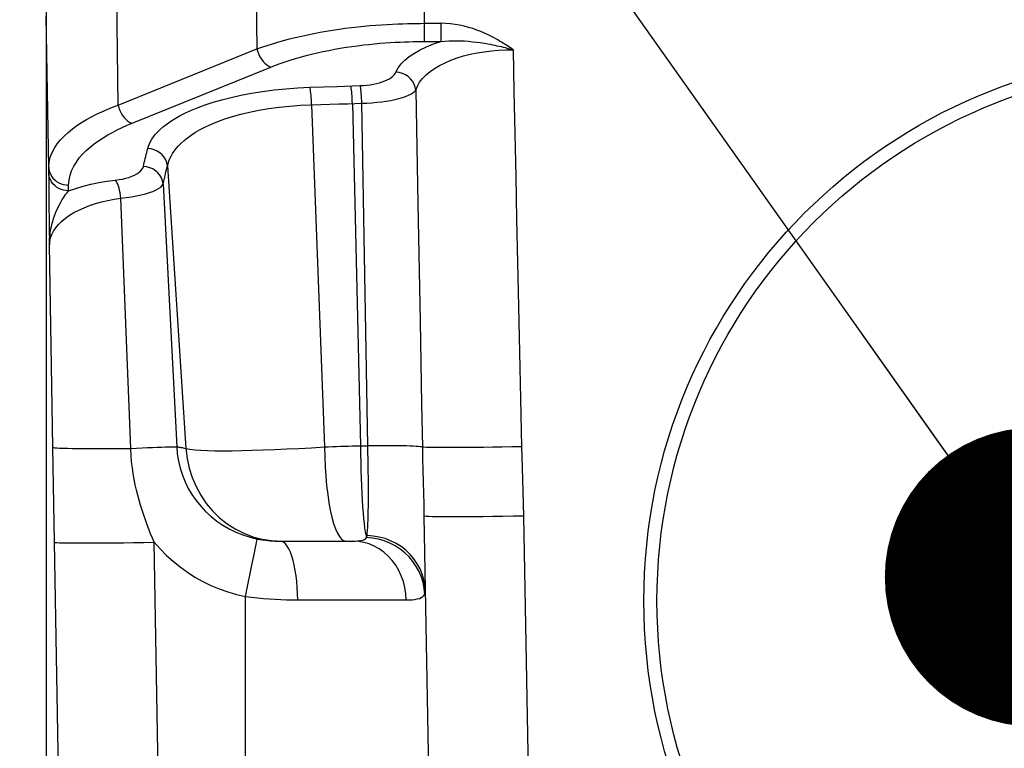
# Model space of a CAD drawing. Header units: millimetres. Extents: x 0 to 420, y 0 to 297.
# Tile 60 of 72: x 308 to 318, y 203 to 210. Entities that reach past the tile are written whole.
import ezdxf

# ---------------------------------------------------------------- set-up
doc = ezdxf.new("R2010")
doc.units = ezdxf.units.MM
doc.header["$LTSCALE"] = 23.1
doc.layers.get('0').update_dxf_attribs({"linetype": 'CONTINUOUS'})
for name, color, linetype in [('COMPONENTS', 7, 'CONTINUOUS'), ('DETAIL', 7, 'CONTINUOUS'), ('DIMENSION', 7, 'CONTINUOUS')]:
    doc.layers.add(name, color=color, linetype=linetype)
doc.styles.get("Standard").update_dxf_attribs({"font": 'arial.ttf'})
doc.dimstyles.new('DIMSTYLE_1', dxfattribs={"dimtxt": 3, "dimasz": 3, "dimexe": 0.18, "dimexo": 0.0625, "dimgap": 0.09, "dimtad": 1, "dimlfac": 5, "dimdsep": 46, "dimtxsty": 'STANDARD', "dimblk": '_FILLED', "dimblk1": '_FILLED', "dimblk2": '_FILLED', "dimcen": 0.09, "dimadec": 0, "dimazin": 0, "dimtp": 0.5, "dimtm": 0.5, "dimtfac": 1, "dimtofl": 0, "dimtmove": 0, "dimatfit": 3, "dimldrblk": '_FILLED', "dimfxl": 1, "dimtolj": 1, "dimarcsym": 0})
doc.dimstyles.get("Standard").update_dxf_attribs({"dimtxt": 3, "dimasz": 3, "dimexe": 0.18, "dimexo": 0.0625, "dimgap": 0.09, "dimtad": 1, "dimdec": 3, "dimdsep": 46, "dimtxsty": 'STANDARD', "dimblk": '_FILLED', "dimblk1": '_FILLED', "dimblk2": '_FILLED', "dimcen": 0.09, "dimadec": 0, "dimazin": 0, "dimtol": 1, "dimtp": 0.001, "dimtm": 0.001, "dimtfac": 1, "dimtdec": 3, "dimtofl": 0, "dimtmove": 0, "dimatfit": 3, "dimldrblk": '_FILLED', "dimfxl": 1, "dimtolj": 1, "dimarcsym": 0})

# ---------------------------------------------------------------- blocks, each defined once
blk = doc.blocks.new('_FILLED')
at = {"color": 0, "linetype": 'BYBLOCK'}
blk.add_solid([(0, 0), (-1, 0.2), (-1, -0.2)], dxfattribs=at)
blk = doc.blocks.new('*D7')
at = {"layer": 'DIMENSION', "color": 2, "linetype": 'CONTINUOUS'}
for p, q in [((302.7823, 227.0418), (302.7823, 234.7326)), ((349.5823, 225.8015), (349.5823, 234.7326)), ((302.7823, 232.7326), (326.1823, 232.7326)), ((349.5823, 232.7326), (326.1823, 232.7326)), ((349.5823, 206.5586), (349.5823, 223.6637)), ((302.7823, 206.5586), (302.7823, 219.5901))]:
    blk.add_line(p, q, dxfattribs=at)
at = {"layer": 'DIMENSION', "color": 2, "linetype": 'CONTINUOUS', "xscale": 3, "yscale": 3, "zscale": 3, "rotation": 180}
blk.add_blockref('_FILLED', (302.7823, 232.7326), dxfattribs=at)
at = {"layer": 'DIMENSION', "color": 2, "linetype": 'CONTINUOUS', "xscale": 3, "yscale": 3, "zscale": 3}
blk.add_blockref('_FILLED', (349.5823, 232.7326), dxfattribs=at)
at = {"layer": 'DIMENSION', "color": 2, "linetype": 'CONTINUOUS', "insert": (326.1823, 236.4826), "char_height": 3, "width": 6.992565, "attachment_point": 2, "line_spacing_factor": 0.9}
blk.add_mtext('234', dxfattribs=at)
blk = doc.blocks.new('*D22')
at = {"layer": 'DIMENSION', "color": 2, "linetype": 'CONTINUOUS'}
for p, q in [((302.7823, 227.0418), (302.7823, 234.7326)), ((349.5823, 225.8015), (349.5823, 234.7326)), ((302.7823, 232.7326), (326.1823, 232.7326)), ((349.5823, 232.7326), (326.1823, 232.7326)), ((349.5823, 206.5586), (349.5823, 223.6637)), ((302.7823, 206.5586), (302.7823, 219.5901))]:
    blk.add_line(p, q, dxfattribs=at)
at = {"layer": 'DIMENSION', "color": 2, "linetype": 'CONTINUOUS', "xscale": 3, "yscale": 3, "zscale": 3, "rotation": 180}
blk.add_blockref('_FILLED', (302.7823, 232.7326), dxfattribs=at)
at = {"layer": 'DIMENSION', "color": 2, "linetype": 'CONTINUOUS', "xscale": 3, "yscale": 3, "zscale": 3}
blk.add_blockref('_FILLED', (349.5823, 232.7326), dxfattribs=at)
at = {"layer": 'DIMENSION', "color": 2, "linetype": 'CONTINUOUS', "insert": (326.1823, 236.4826), "char_height": 3, "width": 6.992565, "attachment_point": 2, "line_spacing_factor": 0.9}
blk.add_mtext('234', dxfattribs=at)

msp = doc.modelspace()

# ---------------------------------------------------------------- linework, layer by layer
at = {"layer": 'COMPONENTS', "color": 9, "linetype": 'CONTINUOUS'}
for p, q in [((312.47641, 211.77351), (312.47641, 209.98601)), ((310.77935, 211.4895), (310.79872, 209.91073)), ((309.40464, 209.34749), (309.38524, 210.92624)), ((308.70872, 208.72647), (308.68229, 210.24059)), ((312.4764, 210.16796), (312.64616, 210.16796)), ((312.64618, 210.16796), (312.64618, 209.98601)), ((312.44218, 209.98599), (312.646, 209.98601)), ((309.40464, 209.34749), (310.79872, 209.91073)), ((309.54532, 209.16553), (310.93943, 209.72879)), ((311.33095, 209.52602), (311.46824, 209.53072)), ((311.46824, 209.53072), (311.60494, 209.53533)), ((311.60494, 209.53533), (311.83551, 209.54295)), ((312.39225, 209.49864), (312.41392, 208.35871)), ((311.34763, 209.35085), (311.43906, 209.35344)), ((311.34763, 209.35085), (311.47635, 205.91821)), ((311.43906, 209.35344), (311.53022, 209.35612)), ((311.53022, 209.35612), (311.62112, 209.3589)), ((311.62112, 209.3589), (311.71175, 209.36177)), ((311.71175, 209.36177), (311.85151, 209.36636)), ((311.75697, 209.36323), (311.83803, 205.92931)), ((311.9115, 205.92936), (311.85151, 209.36636)), ((309.88579, 208.67825), (309.90671, 208.76306)), ((309.90098, 208.73982), (310.08547, 205.90327)), ((308.70872, 208.67015), (308.70872, 208.72647)), ((309.87591, 208.63759), (309.88579, 208.67825)), ((308.90869, 208.48818), (308.90868, 208.54456)), ((309.85677, 208.55723), (309.86623, 208.59725)), ((309.85677, 208.55723), (309.9931, 205.91964)), ((309.86623, 208.59725), (309.87591, 208.63759)), ((309.53127, 205.90427), (309.43317, 208.41535)), ((312.41392, 208.35871), (312.43611, 207.17899)), ((308.74875, 208.17934), (308.75763, 208.20835)), ((308.75116, 205.91525), (308.71611, 207.94474)), ((308.7674, 204.96217), (308.75116, 205.91525)), ((311.83803, 205.92931), (311.9115, 205.92936)), ((313.47528, 205.22423), (313.65195, 195.10308)), ((308.93719, 195.16567), (308.7674, 204.96217)), ((309.93702, 195.16567), (309.76722, 204.96217)), ((310.7509, 204.75021), (310.76938, 204.83886)), ((310.72963, 204.64768), (310.7509, 204.75021)), ((310.70645, 204.53544), (310.72963, 204.64768)), ((310.68229, 204.41802), (310.70645, 204.53544)), ((310.68229, 193.37351), (310.68229, 204.41802)), ((311.20749, 204.38398), (312.29681, 204.38398))]:
    msp.add_line(p, q, dxfattribs=at)
at = {"layer": 'COMPONENTS', "color": 7, "linetype": 'CONTINUOUS'}
for p, q in [((308.68229, 210.28943), (308.68229, 199.15932)), ((308.70888, 208.61803), (308.70916, 208.57331)), ((308.70916, 208.57331), (308.70958, 208.52117)), ((308.70958, 208.52117), (308.71078, 208.39672)), ((308.71078, 208.39672), (308.71384, 208.13024)), ((308.71384, 208.13024), (308.71611, 207.94474)), ((312.47544, 205.22428), (312.67543, 193.76653)), ((311.03321, 204.97351), (311.76104, 204.97351))]:
    msp.add_line(p, q, dxfattribs=at)
at = {"layer": 'COMPONENTS', "color": 9, "linetype": 'CONTINUOUS'}
for points in [[(310.79872, 209.91073), (310.84868, 209.92868), (310.90037, 209.9462), (310.9538, 209.96325), (311.00905, 209.97985), (311.06598, 209.99592), (311.12426, 210.01137), (311.18382, 210.02617), (311.24461, 210.04031), (311.30626, 210.0537), (311.36867, 210.06634), (311.43179, 210.07824), (311.49519, 210.08931), (311.55877, 210.09959), (311.62246, 210.10909), (311.6858, 210.11775), (311.74872, 210.12562), (311.81113, 210.13272), (311.87258, 210.13904), (311.93299, 210.14461), (311.99229, 210.14948), (312.05003, 210.15366), (312.10614, 210.1572), (312.16059, 210.16015), (312.21293, 210.16253), (312.26311, 210.1644), (312.31111, 210.16583), (312.3565, 210.16683), (312.39912, 210.16748), (312.4391, 210.16784), (312.4764, 210.16796)], [(313.15307, 210.0356), (313.11904, 210.05281), (313.08327, 210.06928), (313.04577, 210.085), (313.00641, 210.10021), (312.96532, 210.11467), (312.92285, 210.12767), (312.87891, 210.13919), (312.83359, 210.14925), (312.78759, 210.15722), (312.74113, 210.16289), (312.69399, 210.16647), (312.64616, 210.16796)], [(313.36899, 209.90324), (313.35413, 209.9138), (313.33874, 209.92445), (313.32281, 209.9352), (313.30638, 209.94605), (313.28942, 209.95699), (313.27186, 209.96802), (313.25373, 209.97917), (313.235, 209.9904), (313.21558, 210.00166), (313.19544, 210.01294), (313.1746, 210.02425), (313.15307, 210.0356)], [(310.93943, 209.72879), (310.98516, 209.74677), (311.03247, 209.76427), (311.08136, 209.78128), (311.13197, 209.79786), (311.18415, 209.81395), (311.23751, 209.8294), (311.29207, 209.8442), (311.3478, 209.85834), (311.40425, 209.87175), (311.46142, 209.88438), (311.51929, 209.89627), (311.57734, 209.90736), (311.63557, 209.91764), (311.69398, 209.92712), (311.75199, 209.9358), (311.80961, 209.94367), (311.86683, 209.95075), (311.92311, 209.95709), (311.97843, 209.96267), (312.03279, 209.96751), (312.08568, 209.97171), (312.13708, 209.97526), (312.18699, 209.97817), (312.23494, 209.98058), (312.28091, 209.98247), (312.32492, 209.98386), (312.36651, 209.98489), (312.40555, 209.98562), (312.44218, 209.98599)], [(312.21666, 209.72062), (312.24571, 209.76037), (312.28231, 209.79845), (312.327, 209.83508), (312.37924, 209.87004), (312.43742, 209.90267), (312.50101, 209.93277), (312.57053, 209.96055), (312.646, 209.98601)], [(312.64618, 209.986), (312.6846, 209.98976), (312.72351, 209.99226), (312.76289, 209.99355), (312.80287, 209.99369), (312.84325, 209.99272), (312.88349, 209.99072), (312.92353, 209.98777), (312.96334, 209.98395), (313.0025, 209.97938), (313.04083, 209.97416), (313.0784, 209.96837), (313.11519, 209.96208)], [(313.11519, 209.96208), (313.13895, 209.95771), (313.16225, 209.95318), (313.18508, 209.94851), (313.20741, 209.94375), (313.22924, 209.9389), (313.25061, 209.93397), (313.27151, 209.92896), (313.29193, 209.92391), (313.3119, 209.91882), (313.33141, 209.9137), (313.35043, 209.90852), (313.36899, 209.90324)], [(310.79874, 209.91074), (310.80606, 209.88342), (310.81609, 209.85674), (310.82863, 209.83122), (310.84343, 209.80739), (310.86017, 209.78573), (310.87853, 209.76668), (310.89813, 209.75064), (310.91857, 209.73792), (310.93943, 209.72879)], [(312.39225, 209.49863), (312.40875, 209.5389), (312.43177, 209.57755), (312.46098, 209.61456), (312.49603, 209.65012), (312.53655, 209.68406), (312.58219, 209.71586), (312.6325, 209.74544), (312.68708, 209.77288), (312.7456, 209.79783), (312.80773, 209.82028), (312.87294, 209.84023), (312.94048, 209.85746), (313.00972, 209.87185), (313.08034, 209.88349), (313.15199, 209.89245), (313.22428, 209.89875), (313.29674, 209.90235), (313.36899, 209.90324)], [(313.36899, 209.90324), (313.37818, 209.48365), (313.38738, 209.06008), (313.39658, 208.63254), (313.40575, 208.20337), (313.41492, 207.77023), (313.42424, 207.32609), (313.43375, 206.86862), (313.4434, 206.40015), (313.45319, 205.92069)], [(311.83551, 209.54295), (311.86986, 209.54471), (311.90333, 209.54763), (311.93593, 209.55173), (311.9679, 209.55704), (311.999, 209.56353), (312.02848, 209.57108), (312.0563, 209.57973), (312.0825, 209.58944), (312.1064, 209.60004), (312.12797, 209.61155), (312.14724, 209.62394), (312.16365, 209.63693), (312.17702, 209.65043), (312.18752, 209.66451), (312.21666, 209.72062)], [(312.39227, 209.49865), (312.38681, 209.52909), (312.37614, 209.55857), (312.36056, 209.58628), (312.34048, 209.61149), (312.31646, 209.63349), (312.28914, 209.6517), (312.25927, 209.66562), (312.22766, 209.67487), (312.19517, 209.6792)], [(311.75701, 209.36324), (311.75597, 209.38848), (311.75468, 209.41317), (311.75317, 209.43691), (311.75146, 209.45933), (311.74959, 209.48005), (311.74758, 209.49874), (311.74546, 209.5151), (311.74327, 209.52888), (311.74105, 209.53983)], [(311.85151, 209.36636), (311.85046, 209.3916), (311.84916, 209.4163), (311.84765, 209.44004), (311.84594, 209.46245), (311.84406, 209.48317), (311.84205, 209.50187), (311.83993, 209.51823), (311.83774, 209.532), (311.83551, 209.54295)], [(309.70318, 208.91165), (309.70974, 208.93429), (309.71888, 208.95741), (309.7306, 208.98101), (309.74468, 209.00511), (309.76134, 209.02969), (309.78127, 209.05476), (309.80443, 209.08033), (309.83085, 209.10638), (309.8614, 209.1328), (309.89604, 209.15963), (309.9348, 209.18683), (309.97865, 209.21414), (310.02759, 209.24163), (310.08163, 209.26925), (310.14176, 209.29655), (310.20814, 209.32365), (310.28062, 209.35044), (310.35975, 209.3762), (310.44588, 209.40102), (310.53866, 209.4248), (310.63759, 209.44662), (310.74356, 209.46647), (310.85569, 209.48436), (310.97081, 209.49935), (311.08787, 209.51114), (311.20791, 209.52003), (311.33095, 209.52602)], [(311.34763, 209.35085), (311.34652, 209.37592), (311.34516, 209.40042), (311.34358, 209.42397), (311.3418, 209.44619), (311.33984, 209.46673), (311.33775, 209.48526), (311.33554, 209.50148), (311.33326, 209.51514), (311.33095, 209.52602)], [(311.85151, 209.36636), (311.90266, 209.36834), (311.95319, 209.37142), (312.00271, 209.37561), (312.05082, 209.38093), (312.09717, 209.38734), (312.14146, 209.39475), (312.18334, 209.40318), (312.22244, 209.41261), (312.25842, 209.42285), (312.29097, 209.43393), (312.31976, 209.44583), (312.34452, 209.45827), (312.36499, 209.47117), (312.38096, 209.48462), (312.39225, 209.49864)], [(308.70872, 208.72647), (308.71269, 208.77674), (308.72391, 208.82522), (308.74163, 208.87177), (308.76504, 208.91622), (308.79343, 208.95856), (308.82626, 208.99897), (308.86293, 209.03743), (308.90283, 209.0739), (308.94564, 209.10855), (308.99087, 209.14139), (309.03807, 209.17243), (309.08709, 209.20184), (309.13756, 209.22966), (309.18913, 209.2559), (309.24185, 209.28076), (309.29556, 209.30432), (309.3499, 209.32655), (309.40464, 209.34749)], [(309.40462, 209.34748), (309.41195, 209.32017), (309.42198, 209.29348), (309.43452, 209.26796), (309.44931, 209.24413), (309.46606, 209.22247), (309.48442, 209.20343), (309.50402, 209.18738), (309.52446, 209.17467), (309.54532, 209.16553)], [(309.90671, 208.76306), (309.91439, 208.78681), (309.92417, 208.81104), (309.93617, 208.83568), (309.95057, 208.86074), (309.96765, 208.88628), (309.98762, 208.91227), (310.01066, 208.93864), (310.03713, 208.9654), (310.06726, 208.99249), (310.10129, 209.0198), (310.13964, 209.04729), (310.18258, 209.07485), (310.23033, 209.10233), (310.28336, 209.12961), (310.34201, 209.15655), (310.40639, 209.18291), (310.47673, 209.20839), (310.55329, 209.2328), (310.63601, 209.25584), (310.72452, 209.27707), (310.81917, 209.29632), (310.91936, 209.31324), (311.02295, 209.32728), (311.12887, 209.33824), (311.23725, 209.34613), (311.34763, 209.35085)], [(308.90868, 208.54456), (308.91336, 208.5949), (308.92331, 208.64327), (308.93854, 208.68965), (308.95962, 208.73405), (308.98597, 208.77648), (309.01587, 208.81694), (309.04917, 208.8554), (309.08601, 208.89189), (309.12511, 208.92658), (309.16633, 208.95943), (309.20979, 208.99047), (309.25462, 209.01991), (309.30068, 209.04774), (309.3481, 209.07398), (309.39633, 209.09885), (309.44519, 209.12244), (309.49485, 209.14467), (309.54532, 209.16553)], [(309.65843, 208.7319), (309.66317, 208.75176), (309.66797, 208.77165), (309.67283, 208.79157), (309.67775, 208.81152), (309.68273, 208.83149), (309.68776, 208.85149), (309.69284, 208.87152), (309.69798, 208.89157), (309.70318, 208.91165)], [(309.90098, 208.73982), (309.89479, 208.7695), (309.88357, 208.79805), (309.86763, 208.82471), (309.84738, 208.8488), (309.82335, 208.86967), (309.79618, 208.88678), (309.76656, 208.89969), (309.73529, 208.90805), (309.70318, 208.91165)], [(308.70872, 208.72651), (308.71088, 208.70262), (308.71634, 208.6792), (308.72501, 208.65662), (308.73675, 208.63527), (308.75136, 208.6155), (308.7686, 208.59764), (308.78818, 208.582), (308.80977, 208.56882), (308.83302, 208.55834), (308.85753, 208.55073), (308.88289, 208.54611), (308.90868, 208.54456)], [(308.90869, 208.4882), (308.88289, 208.48975), (308.85753, 208.49437), (308.83302, 208.50199), (308.80977, 208.51247), (308.78818, 208.52564), (308.7686, 208.54129), (308.75136, 208.55915), (308.73675, 208.57892), (308.72501, 208.60027), (308.71633, 208.62284), (308.71088, 208.64627), (308.70872, 208.67015)], [(309.37823, 208.59456), (309.4148, 208.59964), (309.44943, 208.60603), (309.48214, 208.61374), (309.51323, 208.62284), (309.5424, 208.63327), (309.56871, 208.64475), (309.59212, 208.65736), (309.61268, 208.67103), (309.62967, 208.68536), (309.64283, 208.70022), (309.65242, 208.71573), (309.65843, 208.7319)], [(309.85677, 208.55723), (309.85105, 208.58735), (309.84016, 208.61637), (309.82439, 208.64351), (309.80416, 208.66805), (309.78001, 208.68931), (309.75259, 208.70674), (309.72265, 208.71986), (309.69098, 208.72833), (309.65843, 208.7319)], [(308.90869, 208.48818), (308.98044, 208.51241), (309.05479, 208.53404), (309.13175, 208.55307), (309.21131, 208.5695), (309.29347, 208.58333), (309.37823, 208.59456)], [(309.43311, 208.41534), (309.42964, 208.44107), (309.4253, 208.46626), (309.42017, 208.49048), (309.41432, 208.51333), (309.40786, 208.53441), (309.40091, 208.55338), (309.39357, 208.5699), (309.38596, 208.5837), (309.37823, 208.59456)], [(309.43317, 208.41535), (309.48738, 208.42127), (309.53967, 208.42845), (309.58955, 208.43688), (309.63649, 208.44661), (309.68004, 208.45754), (309.7198, 208.46945), (309.75534, 208.48236), (309.78624, 208.49623), (309.81212, 208.51069), (309.83267, 208.52563), (309.84763, 208.54114), (309.85677, 208.55723)], [(308.75763, 208.20835), (308.76723, 208.2363), (308.77742, 208.26318), (308.78811, 208.28894), (308.79917, 208.31355), (308.81048, 208.33695), (308.82194, 208.3591), (308.83347, 208.37998), (308.84494, 208.39954), (308.85627, 208.41773), (308.86739, 208.43456), (308.87824, 208.45003), (308.88877, 208.46413), (308.89893, 208.47685), (308.90869, 208.48821)], [(308.71611, 207.94473), (308.71849, 207.98003), (308.72592, 208.01493), (308.73844, 208.04947), (308.75613, 208.08391), (308.77897, 208.118), (308.80672, 208.15094), (308.83916, 208.18266), (308.87615, 208.21323), (308.91732, 208.24212), (308.96225, 208.26922), (309.01079, 208.29463), (309.06297, 208.31814), (309.11886, 208.33983), (309.17791, 208.35964), (309.2393, 208.37714), (309.30246, 208.39219), (309.3672, 208.40493), (309.43317, 208.41535)], [(308.71611, 207.94473), (308.71622, 207.96595), (308.71688, 207.98695), (308.71808, 208.00768), (308.71979, 208.02817), (308.72199, 208.04838), (308.72465, 208.06825), (308.72776, 208.08777), (308.73127, 208.10694), (308.73515, 208.1257), (308.73938, 208.14401), (308.74392, 208.1619), (308.74874, 208.17934)], [(312.43611, 207.17899), (312.45165, 206.34628), (312.45964, 205.91605)], [(308.75116, 205.91525), (308.75583, 205.91308), (308.76845, 205.91105), (308.78893, 205.90921), (308.8171, 205.90755), (308.85274, 205.90609), (308.89556, 205.90484), (308.94523, 205.90382), (309.00133, 205.90303), (309.06343, 205.90247), (309.13103, 205.90216), (309.20358, 205.90209), (309.28051, 205.90227), (309.3612, 205.90269), (309.44501, 205.90335), (309.53127, 205.90425)], [(309.53128, 205.90427), (309.5896, 205.90703), (309.64597, 205.90958), (309.69983, 205.91191), (309.75062, 205.91398), (309.79783, 205.91578), (309.84097, 205.91728), (309.8796, 205.91848), (309.91332, 205.91936), (309.9418, 205.91991), (309.96474, 205.92013), (309.98191, 205.92001), (309.99312, 205.91956)], [(309.76722, 204.96218), (309.74953, 205.00436), (309.73176, 205.04772), (309.71403, 205.0923), (309.69637, 205.13832), (309.67899, 205.18567), (309.66213, 205.23389), (309.64587, 205.28299), (309.63029, 205.33304), (309.6156, 205.38371), (309.60194, 205.43467), (309.58924, 205.48629), (309.5774, 205.5393), (309.56669, 205.59344), (309.55711, 205.64902), (309.54841, 205.7077), (309.54086, 205.77007), (309.53502, 205.8356), (309.53128, 205.90427)], [(309.9931, 205.91964), (309.99947, 205.84762), (310.01114, 205.77614), (310.02808, 205.70556), (310.05023, 205.63621), (310.0775, 205.56853), (310.10971, 205.50305), (310.1466, 205.44021), (310.18803, 205.38023), (310.23385, 205.32336), (310.28384, 205.26988), (310.33773, 205.22011), (310.39536, 205.17426), (310.45647, 205.13257), (310.52073, 205.09532), (310.58784, 205.06275), (310.65747, 205.03506), (310.72924, 205.01236), (310.80277, 204.99478)], [(309.9931, 205.91964), (309.99987, 205.91893), (310.00748, 205.91796), (310.01595, 205.91671), (310.02527, 205.91517), (310.03548, 205.91336), (310.04659, 205.91126), (310.05861, 205.90888), (310.07157, 205.90622), (310.08547, 205.90327)], [(310.08547, 205.90327), (310.12644, 205.89605), (310.17614, 205.89022), (310.23445, 205.88574), (310.30131, 205.88265), (310.37647, 205.88089), (310.45945, 205.88029), (310.54991, 205.88084), (310.64748, 205.88254), (310.75148, 205.88517), (310.86143, 205.88872), (310.97679, 205.89318), (311.09664, 205.89838), (311.22021, 205.90428), (311.347, 205.9109), (311.47635, 205.91821)], [(310.08548, 205.90327), (310.09696, 205.804), (310.11786, 205.70643), (310.14798, 205.61153), (310.18701, 205.52024), (310.23457, 205.43349), (310.29017, 205.35214), (310.35327, 205.277), (310.42323, 205.20882), (310.49935, 205.14829), (310.58088, 205.09601), (310.66698, 205.0525), (310.75682, 205.01821), (310.84948, 204.99346), (310.94404, 204.97851), (311.03956, 204.97351)], [(311.47635, 205.91821), (311.51601, 205.92025), (311.55586, 205.9221), (311.59588, 205.92374), (311.6361, 205.92517), (311.67646, 205.92641), (311.71686, 205.92744), (311.75724, 205.92826), (311.79764, 205.92888), (311.83803, 205.92929)], [(311.47635, 205.91821), (311.47864, 205.81779), (311.48308, 205.71895), (311.48964, 205.62271), (311.49825, 205.53005), (311.50881, 205.44191), (311.52123, 205.3592), (311.53537, 205.28275), (311.55109, 205.21334), (311.56823, 205.15168), (311.58662, 205.09841), (311.60606, 205.05406), (311.62637, 205.01909), (311.64732, 204.99386), (311.66872, 204.97861), (311.69033, 204.97351)], [(311.83923, 205.92931), (311.83981, 205.84593), (311.84094, 205.76345), (311.84262, 205.68244), (311.84484, 205.60347), (311.84758, 205.5271), (311.85082, 205.45384), (311.85454, 205.38423), (311.85871, 205.31874), (311.8633, 205.25784), (311.86829, 205.20199), (311.87363, 205.15153), (311.8793, 205.10673), (311.88527, 205.06792), (311.89149, 205.03545), (311.89792, 205.00957)], [(311.90439, 205.02867), (311.90675, 205.05248), (311.90886, 205.08033), (311.91073, 205.11212), (311.91241, 205.14769), (311.91391, 205.18689), (311.91515, 205.22955), (311.91616, 205.27549), (311.91695, 205.3245), (311.91749, 205.37633), (311.91777, 205.43071), (311.91783, 205.48743), (311.91764, 205.54634), (311.9172, 205.60728), (311.91652, 205.6699), (311.91561, 205.73373), (311.91447, 205.79841), (311.9131, 205.86371), (311.9115, 205.92936)], [(312.45964, 205.91605), (312.45096, 205.91824), (312.43732, 205.9203), (312.41883, 205.92221), (312.39567, 205.92395), (312.36801, 205.92552), (312.33609, 205.92689), (312.30019, 205.92806), (312.26059, 205.92902), (312.21765, 205.92975), (312.17172, 205.93026), (312.12319, 205.93054), (312.07247, 205.93058), (312.01998, 205.93039), (311.96618, 205.92996), (311.9115, 205.92931)], [(312.45963, 205.91605), (312.46189, 205.80014), (312.46451, 205.68462), (312.46736, 205.56941), (312.4703, 205.45437), (312.47309, 205.33937), (312.47543, 205.22436)], [(313.45319, 205.92069), (313.35609, 205.91881), (313.25991, 205.91711), (313.16556, 205.91561), (313.07393, 205.91432), (312.98588, 205.91326), (312.90225, 205.91243), (312.82383, 205.91185), (312.75136, 205.91151), (312.68553, 205.91143), (312.62695, 205.9116), (312.57619, 205.91201), (312.53371, 205.91268), (312.49993, 205.91358), (312.47516, 205.91472), (312.45964, 205.91607)], [(313.45319, 205.92069), (313.45644, 205.81478), (313.45986, 205.70481), (313.46345, 205.59077), (313.46722, 205.47266), (313.47528, 205.22423)], [(313.47528, 205.22423), (313.37079, 205.22251), (313.26744, 205.22099), (313.16637, 205.2197), (313.06868, 205.21865), (312.97545, 205.21785), (312.88769, 205.21732), (312.80636, 205.21705), (312.73236, 205.21705), (312.6665, 205.21732), (312.60949, 205.21785), (312.56197, 205.21865), (312.52445, 205.2197), (312.49734, 205.22099), (312.48095, 205.22251), (312.47544, 205.22424)], [(310.76938, 204.83886), (310.78435, 204.91005), (310.79031, 204.93817), (310.79518, 204.9609), (310.7989, 204.97803), (310.80144, 204.98936), (310.80277, 204.99479)], [(310.80277, 204.99478), (310.82878, 204.98991), (310.85469, 204.98575), (310.88048, 204.98228), (310.90612, 204.97944), (310.93164, 204.97721), (310.95708, 204.97553), (310.98249, 204.97439), (311.00786, 204.97372), (311.03321, 204.97351)], [(311.76104, 204.97351), (311.78438, 204.97382), (311.80587, 204.97482), (311.82545, 204.97661), (311.84297, 204.97929), (311.85838, 204.98296), (311.87168, 204.98773), (311.8828, 204.99368), (311.89159, 205.00092), (311.89792, 205.00957)], [(311.89792, 205.00957), (311.89954, 205.01236), (311.90094, 205.0153), (311.90212, 205.0184), (311.9031, 205.02165), (311.90385, 205.02508), (311.90439, 205.02867)], [(312.46633, 204.55729), (312.44909, 204.61346), (312.42613, 204.66779), (312.39768, 204.71972), (312.36404, 204.76872), (312.32554, 204.8143), (312.28258, 204.856), (312.23559, 204.89339), (312.18504, 204.9261), (312.13146, 204.95379), (312.07538, 204.97618), (312.01736, 204.99304), (311.95801, 205.00421), (311.89792, 205.00957)], [(312.48856, 204.47224), (312.48444, 204.52984), (312.47415, 204.58674), (312.45778, 204.64235), (312.43552, 204.69608), (312.40758, 204.74738), (312.37427, 204.79572), (312.33591, 204.8406), (312.29292, 204.88155), (312.24574, 204.91814), (312.19486, 204.95001), (312.1408, 204.97681), (312.08413, 204.99827), (312.02542, 205.01417), (311.96531, 205.02434), (311.90439, 205.02868)], [(308.7674, 204.96217), (308.77359, 204.96046), (308.79057, 204.95896), (308.81814, 204.95769), (308.85602, 204.95665), (308.90379, 204.95586), (308.96093, 204.95533), (309.02682, 204.95506), (309.10075, 204.95506), (309.18191, 204.95533), (309.26942, 204.95586), (309.36234, 204.95665), (309.45965, 204.95769), (309.5603, 204.95896), (309.6632, 204.96046), (309.76722, 204.96217)], [(309.76722, 204.96217), (309.82702, 204.89468), (309.89021, 204.83093), (309.95678, 204.77095), (310.02697, 204.71453), (310.10054, 204.66187), (310.17678, 204.61351), (310.25567, 204.56953), (310.33723, 204.52985), (310.42074, 204.49482), (310.50597, 204.46456), (310.59316, 204.43896), (310.68229, 204.41802)], [(311.20749, 204.38398), (311.20624, 204.44594), (311.20314, 204.50712), (311.19822, 204.56687), (311.19153, 204.62455), (311.18314, 204.67954), (311.17314, 204.73125), (311.16165, 204.77913), (311.14878, 204.82266), (311.13468, 204.86137), (311.11948, 204.89487), (311.10336, 204.92277), (311.08649, 204.94479), (311.06905, 204.96069), (311.05123, 204.9703), (311.03321, 204.97351)], [(312.29681, 204.38398), (312.29297, 204.44594), (312.28344, 204.50712), (312.2683, 204.56687), (312.24773, 204.62455), (312.22195, 204.67954), (312.19123, 204.73124), (312.1559, 204.77912), (312.11634, 204.82265), (312.07297, 204.86137), (312.02626, 204.89486), (311.97671, 204.92277), (311.92485, 204.94479), (311.87123, 204.96069), (311.81644, 204.9703), (311.76104, 204.97351)], [(312.48303, 204.44168), (312.47768, 204.49983), (312.46633, 204.55729)], [(310.68229, 204.41802), (310.7431, 204.41033), (310.8034, 204.40366), (310.86313, 204.39801), (310.92217, 204.39345), (310.98051, 204.38992), (311.03826, 204.38722), (311.0954, 204.3853), (311.15183, 204.38422), (311.20749, 204.38398)], [(312.29681, 204.38398), (312.32827, 204.38421), (312.35745, 204.38587), (312.38417, 204.38895), (312.40826, 204.3933), (312.42954, 204.39908), (312.44783, 204.40675), (312.46295, 204.41649), (312.47474, 204.42814), (312.48303, 204.44168)]]:
    msp.add_lwpolyline(points, dxfattribs=at)
at = {"layer": 'COMPONENTS', "color": 7, "linetype": 'CONTINUOUS'}
msp.add_lwpolyline([(308.70872, 208.67015), (308.70874, 208.65475), (308.70888, 208.61803)], dxfattribs=at)
msp.add_circle((320.18229, 204.37351), 5.5, dxfattribs=at)
at = {"layer": 'COMPONENTS', "color": 9, "linetype": 'CONTINUOUS'}
msp.add_circle((320.18229, 204.37351), 5.36807, dxfattribs=at)

# ---------------------------------------------------------------- dimensions: what is measured, and where the dimension line sits
at = {"layer": 'DIMENSION', "color": 2, "linetype": 'CONTINUOUS'}
for picture in ['*D7', '*D22']:
    dim = msp.add_linear_dim(base=(349.58229, 232.73259), p1=(302.78229, 206.55859), p2=(349.58229, 206.55859), dimstyle='DIMSTYLE_1', dxfattribs=at)
    dim.commit()
    dim.dimension.update_dxf_attribs({"geometry": picture, "text_midpoint": (322.68601, 234.98259), "dimtype": 160})

# ---------------------------------------------------------------- leaders
at = {"layer": 'DETAIL', "color": 2, "linetype": 'CONTINUOUS'}
msp.add_leader([(318.60106, 204.61257), (304.35549, 224.73259), (299.35549, 224.73259)], dimstyle='STANDARD', override={"dimtad": 0, "dimldrblk": 'DOT'}, dxfattribs=at)

doc.saveas('drawing.dxf')
